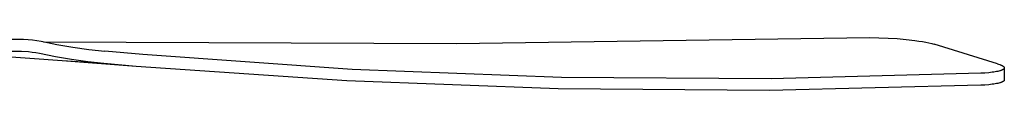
# Model space of a CAD drawing. Header units: millimetres. Extents: x 6056 to 8553, y 3739 to 5380.
# Tile 5 of 42: x 6737 to 7220, y 3811 to 3837. Entities that reach past the tile are written whole.
import ezdxf

# ---------------------------------------------------------------- set-up
doc = ezdxf.new("R2010")
doc.units = ezdxf.units.MM
doc.layers.add('Make2D$Visible$Curvas', color=7, linetype='Continuous')

msp = doc.modelspace()

# ---------------------------------------------------------------- linework, layer by layer
at = {"layer": 'Make2D$Visible$Curvas', "color": 29, "lineweight": -3, "true_color": 0x4d342b}
for p, q in [((6951.59, 3834), (7154.32, 3836.9)), ((7154.32, 3836.9), (7158.78, 3836.86)), ((7158.78, 3836.86), (7163.43, 3836.69)), ((6721.64, 3836.21), (6739.11, 3836.21)), ((6739.11, 3836.21), (6741.27, 3836.03)), ((6741.27, 3836.03), (6743.43, 3835.79)), ((6743.43, 3835.79), (6745.58, 3835.48)), ((6745.58, 3835.48), (6747.71, 3835.11)), ((6747.71, 3835.11), (6755.47, 3833.56)), ((6748.84, 3834.87), (6951.59, 3834)), ((6755.47, 3833.56), (6763.26, 3832.23)), ((6763.26, 3832.23), (6771.09, 3831.12)), ((7163.43, 3836.69), (7167.88, 3836.41)), ((7167.88, 3836.41), (7172.21, 3836.02)), ((7172.21, 3836.02), (7176.47, 3835.52)), ((7176.47, 3835.52), (7178.45, 3835.24)), ((7178.45, 3835.24), (7180.3, 3834.93)), ((7180.3, 3834.93), (7181.93, 3834.63)), ((7181.93, 3834.63), (7183.42, 3834.31)), ((7183.42, 3834.31), (7184.75, 3833.98)), ((7184.75, 3833.98), (7185.35, 3833.82)), ((7185.35, 3833.82), (7185.92, 3833.65)), ((7217.03, 3824.09), (7185.92, 3833.65)), ((6738.03, 3830.12), (6721.64, 3830.12)), ((6758.09, 3825.59), (6725.2, 3827.87)), ((6741.52, 3829.89), (6738.03, 3830.12)), ((6743.31, 3829.67), (6741.52, 3829.89)), ((6745.09, 3829.41), (6743.31, 3829.67)), ((6746.86, 3829.11), (6745.09, 3829.41)), ((6754.71, 3827.54), (6746.86, 3829.11)), ((6762.61, 3826.19), (6754.71, 3827.54)), ((6771.09, 3831.12), (6778.95, 3830.25)), ((6797.63, 3828.58), (6778.95, 3830.25)), ((6797.63, 3828.58), (6797.63, 3828.58)), ((6900.29, 3821.31), (6797.63, 3828.58)), ((6778.49, 3824.18), (6758.09, 3825.59)), ((6794.3, 3822.82), (6758.09, 3825.59)), ((6770.53, 3825.07), (6762.61, 3826.19)), ((6778.49, 3824.18), (6770.53, 3825.07)), ((6794.3, 3822.82), (6778.49, 3824.18)), ((6897.79, 3815.68), (6794.3, 3822.82)), ((7217.03, 3824.09), (7217.6, 3823.91)), ((7217.6, 3823.91), (7218.12, 3823.73)), ((7218.12, 3823.73), (7218.36, 3823.64)), ((7218.36, 3823.64), (7218.59, 3823.55)), ((7218.59, 3823.55), (7218.8, 3823.46)), ((7218.8, 3823.46), (7219, 3823.37)), ((7219, 3823.37), (7219.19, 3823.27)), ((7219.19, 3823.27), (7219.36, 3823.18)), ((7219.36, 3823.18), (7219.44, 3823.14)), ((7219.44, 3823.14), (7219.52, 3823.09)), ((7219.52, 3823.09), (7219.6, 3823.04)), ((7219.6, 3823.04), (7219.67, 3823)), ((7219.67, 3823), (7219.74, 3822.95)), ((7219.74, 3822.95), (7219.8, 3822.9)), ((7219.8, 3822.9), (7219.87, 3822.86)), ((7219.87, 3822.86), (7219.92, 3822.81)), ((7219.92, 3822.81), (7219.98, 3822.77)), ((7219.98, 3822.77), (7220.03, 3822.72)), ((7220.03, 3822.72), (7220.05, 3822.7)), ((7220.05, 3822.7), (7220.08, 3822.67)), ((7220.08, 3822.67), (7220.1, 3822.65)), ((7220.1, 3822.65), (7220.12, 3822.63)), ((7220.12, 3822.63), (7220.15, 3822.59)), ((7220.15, 3822.59), (7220.18, 3822.56)), ((7220.18, 3822.56), (7220.2, 3822.54)), ((7220.2, 3822.54), (7220.21, 3822.52)), ((7220.21, 3822.52), (7220.22, 3822.51)), ((7220.22, 3822.51), (7220.24, 3822.49)), ((7220.24, 3822.49), (7220.25, 3822.47)), ((7220.25, 3822.47), (7220.26, 3822.45)), ((7220.26, 3822.45), (7220.27, 3822.44)), ((7220.27, 3822.44), (7220.28, 3822.42)), ((7220.28, 3822.42), (7220.29, 3822.4)), ((7220.29, 3822.4), (7220.3, 3822.39)), ((7220.3, 3822.39), (7220.31, 3822.37)), ((7220.31, 3822.37), (7220.32, 3822.35)), ((7220.32, 3822.35), (7220.33, 3822.33)), ((7220.33, 3822.33), (7220.33, 3822.32)), ((7220.33, 3822.32), (7220.34, 3822.3)), ((7220.34, 3822.3), (7220.35, 3822.28)), ((7220.35, 3822.28), (7220.35, 3822.26)), ((7220.35, 3822.26), (7220.36, 3822.25)), ((7220.36, 3822.25), (7220.36, 3822.23)), ((7220.36, 3822.23), (7220.37, 3822.21)), ((7003.12, 3817.36), (6900.29, 3821.31)), ((7208.89, 3819.39), (7106.02, 3816.72)), ((7210.89, 3819.52), (7208.89, 3819.39)), ((7212.73, 3819.68), (7210.89, 3819.52)), ((7214.41, 3819.88), (7212.73, 3819.68)), ((7215.18, 3819.99), (7214.41, 3819.88)), ((7215.9, 3820.11), (7215.18, 3819.99)), ((7216.54, 3820.23), (7215.9, 3820.11)), ((7217.13, 3820.35), (7216.54, 3820.23)), ((7217.68, 3820.48), (7217.13, 3820.35)), ((7218.17, 3820.62), (7217.68, 3820.48)), ((7218.41, 3820.69), (7218.17, 3820.62)), ((7218.62, 3820.76), (7218.41, 3820.69)), ((7218.83, 3820.83), (7218.62, 3820.76)), ((7219.02, 3820.91), (7218.83, 3820.83)), ((7219.2, 3820.98), (7219.02, 3820.91)), ((7219.37, 3821.06), (7219.2, 3820.98)), ((7219.45, 3821.1), (7219.37, 3821.06)), ((7219.53, 3821.14), (7219.45, 3821.1)), ((7219.6, 3821.18), (7219.53, 3821.14)), ((7219.67, 3821.21), (7219.6, 3821.18)), ((7219.76, 3821.27), (7219.67, 3821.21)), ((7219.84, 3821.32), (7219.76, 3821.27)), ((7219.88, 3821.34), (7219.84, 3821.32)), ((7219.91, 3821.37), (7219.88, 3821.34)), ((7219.95, 3821.4), (7219.91, 3821.37)), ((7219.98, 3821.42), (7219.95, 3821.4)), ((7220.02, 3821.45), (7219.98, 3821.42)), ((7220.05, 3821.48), (7220.02, 3821.45)), ((7220.08, 3821.5), (7220.05, 3821.48)), ((7220.1, 3821.53), (7220.08, 3821.5)), ((7220.13, 3821.56), (7220.1, 3821.53)), ((7220.16, 3821.58), (7220.13, 3821.56)), ((7220.18, 3821.61), (7220.16, 3821.58)), ((7220.2, 3821.64), (7220.18, 3821.61)), ((7220.23, 3821.66), (7220.2, 3821.64)), ((7220.25, 3821.69), (7220.23, 3821.66)), ((7220.26, 3821.7), (7220.25, 3821.69)), ((7220.27, 3821.73), (7220.26, 3821.72)), ((7220.26, 3821.72), (7220.26, 3821.7)), ((7220.28, 3821.74), (7220.27, 3821.73)), ((7220.29, 3821.76), (7220.28, 3821.74)), ((7220.3, 3821.77), (7220.29, 3821.76)), ((7220.31, 3821.79), (7220.3, 3821.77)), ((7220.32, 3821.81), (7220.31, 3821.8)), ((7220.31, 3821.8), (7220.31, 3821.79)), ((7220.33, 3821.83), (7220.32, 3821.81)), ((7220.34, 3821.85), (7220.33, 3821.84)), ((7220.33, 3821.84), (7220.33, 3821.83)), ((7220.35, 3821.88), (7220.34, 3821.87)), ((7220.34, 3821.87), (7220.34, 3821.85)), ((7220.36, 3821.91), (7220.35, 3821.9)), ((7220.35, 3821.9), (7220.35, 3821.88)), ((7220.37, 3821.95), (7220.36, 3821.94)), ((7220.36, 3821.94), (7220.36, 3821.92)), ((7220.36, 3821.92), (7220.36, 3821.91)), ((7220.37, 3822.21), (7220.37, 3822.2)), ((7220.37, 3822.2), (7220.37, 3822.18)), ((7220.37, 3822.18), (7220.38, 3822.16)), ((7220.38, 3821.99), (7220.37, 3821.98)), ((7220.37, 3821.98), (7220.37, 3821.97)), ((7220.37, 3821.97), (7220.37, 3821.95)), ((7220.38, 3822.16), (7220.38, 3822.15)), ((7220.38, 3822.15), (7220.38, 3822.13)), ((7220.38, 3822.13), (7220.38, 3822.11)), ((7220.38, 3822.11), (7220.38, 3822.09)), ((7220.38, 3822.09), (7220.38, 3822.08)), ((7220.38, 3822.08), (7220.38, 3822.06)), ((7220.38, 3822.07), (7220.38, 3816.17)), ((7220.38, 3822.06), (7220.38, 3822.05)), ((7220.38, 3822.05), (7220.38, 3822.03)), ((7220.38, 3822.03), (7220.38, 3822.02)), ((7220.38, 3822.02), (7220.38, 3822.01)), ((7220.38, 3822.01), (7220.38, 3821.99)), ((7001.45, 3811.75), (6897.79, 3815.68)), ((7106.02, 3816.72), (7003.12, 3817.36)), ((7208.89, 3813.53), (7105.19, 3811.03)), ((7210.89, 3813.65), (7208.89, 3813.53)), ((7212.73, 3813.81), (7210.89, 3813.65)), ((7214.41, 3814), (7212.73, 3813.81)), ((7215.18, 3814.11), (7214.41, 3814)), ((7215.9, 3814.22), (7215.18, 3814.11)), ((7216.54, 3814.34), (7215.9, 3814.22)), ((7217.13, 3814.46), (7216.54, 3814.34)), ((7217.68, 3814.59), (7217.13, 3814.46)), ((7218.17, 3814.72), (7217.68, 3814.59)), ((7218.41, 3814.79), (7218.17, 3814.72)), ((7218.62, 3814.86), (7218.41, 3814.79)), ((7218.83, 3814.94), (7218.62, 3814.86)), ((7219.02, 3815.01), (7218.83, 3814.94)), ((7219.21, 3815.08), (7219.02, 3815.01)), ((7219.37, 3815.16), (7219.21, 3815.08)), ((7219.45, 3815.2), (7219.37, 3815.16)), ((7219.53, 3815.23), (7219.45, 3815.2)), ((7219.6, 3815.27), (7219.53, 3815.23)), ((7219.67, 3815.31), (7219.6, 3815.27)), ((7219.76, 3815.36), (7219.67, 3815.31)), ((7219.84, 3815.41), (7219.76, 3815.36)), ((7219.88, 3815.44), (7219.84, 3815.41)), ((7219.91, 3815.47), (7219.88, 3815.44)), ((7219.95, 3815.49), (7219.91, 3815.47)), ((7219.98, 3815.52), (7219.95, 3815.49)), ((7220.02, 3815.54), (7219.98, 3815.52)), ((7220.05, 3815.57), (7220.02, 3815.54)), ((7220.08, 3815.6), (7220.05, 3815.57)), ((7220.1, 3815.62), (7220.08, 3815.6)), ((7220.13, 3815.65), (7220.1, 3815.62)), ((7220.16, 3815.68), (7220.13, 3815.65)), ((7220.18, 3815.7), (7220.16, 3815.68)), ((7220.2, 3815.73), (7220.18, 3815.7)), ((7220.23, 3815.76), (7220.2, 3815.73)), ((7220.25, 3815.78), (7220.23, 3815.76)), ((7220.26, 3815.8), (7220.25, 3815.78)), ((7220.26, 3815.81), (7220.26, 3815.8)), ((7220.28, 3815.84), (7220.27, 3815.82)), ((7220.27, 3815.82), (7220.26, 3815.81)), ((7220.29, 3815.85), (7220.28, 3815.84)), ((7220.3, 3815.86), (7220.29, 3815.85)), ((7220.31, 3815.88), (7220.3, 3815.86)), ((7220.32, 3815.9), (7220.31, 3815.89)), ((7220.31, 3815.89), (7220.31, 3815.88)), ((7220.33, 3815.92), (7220.32, 3815.9)), ((7220.34, 3815.95), (7220.33, 3815.93)), ((7220.33, 3815.93), (7220.33, 3815.92)), ((7220.35, 3815.97), (7220.34, 3815.96)), ((7220.34, 3815.96), (7220.34, 3815.95)), ((7220.36, 3816), (7220.35, 3815.99)), ((7220.35, 3815.99), (7220.35, 3815.97)), ((7220.37, 3816.04), (7220.36, 3816.03)), ((7220.36, 3816.03), (7220.36, 3816.01)), ((7220.36, 3816.01), (7220.36, 3816)), ((7220.38, 3816.08), (7220.37, 3816.07)), ((7220.37, 3816.07), (7220.37, 3816.06)), ((7220.37, 3816.06), (7220.37, 3816.04)), ((7220.38, 3816.17), (7220.38, 3816.15)), ((7220.38, 3816.15), (7220.38, 3816.14)), ((7220.38, 3816.14), (7220.38, 3816.13)), ((7220.38, 3816.13), (7220.38, 3816.11)), ((7220.38, 3816.11), (7220.38, 3816.1)), ((7220.38, 3816.1), (7220.38, 3816.08)), ((7105.19, 3811.03), (7001.45, 3811.75))]:
    msp.add_line(p, q, dxfattribs=at)

doc.saveas('drawing.dxf')
